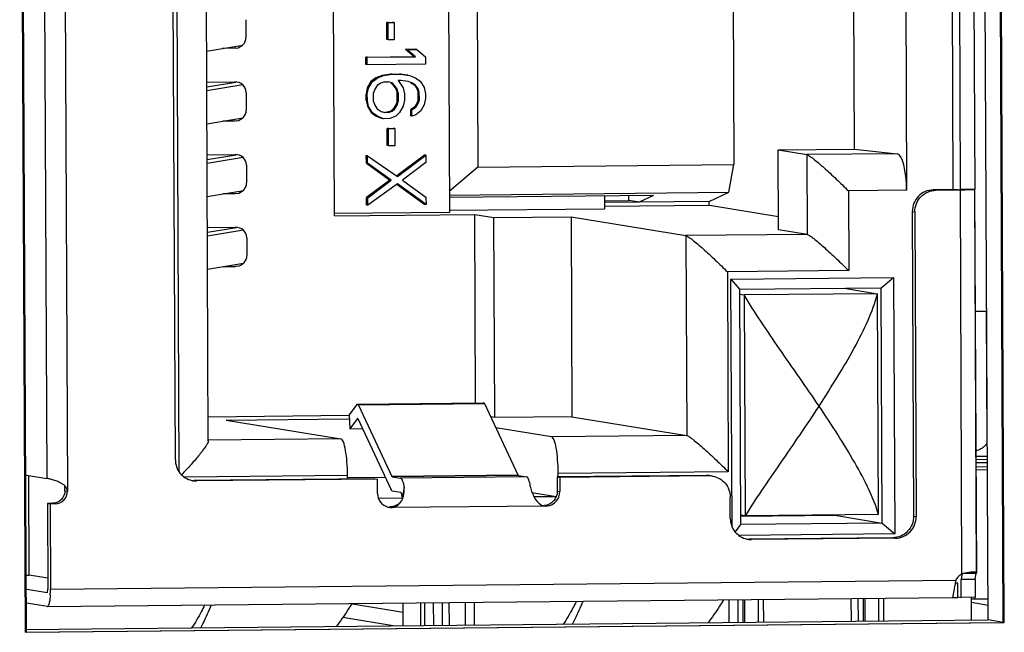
# Model space of a CAD drawing. Header units: millimetres. Extents: x 0 to 1750, y -1720 to 477.
# Tile 31 of 256: x 364.73 to 378.54, y -1002.13 to -993.54. Entities that reach past the tile are written whole.
import ezdxf

# ---------------------------------------------------------------- set-up
doc = ezdxf.new("R2010")
doc.units = ezdxf.units.MM
doc.header["$LTSCALE"] = 92.51
for name, color, linetype in [('100100830_DXF_CONTINUOUS_LINE', 7, 'CONTINUOUS'), ('100200142_DXF_CONTINUOUS_LINE', 7, 'CONTINUOUS'), ('100200588_DXF_CONTINUOUS_LINE', 7, 'CONTINUOUS'), ('100900826_DXF_CONTINUOUS_LINE', 7, 'CONTINUOUS'), ('101300123_DXF_CONTINUOUS_LINE', 7, 'CONTINUOUS'), ('101302590_DXF_CONTINUOUS_LINE', 7, 'CONTINUOUS'), ('DE-11-072043DXF_CONTINUOUS_LINE', 7, 'CONTINUOUS')]:
    doc.layers.add(name, color=color, linetype=linetype)

msp = doc.modelspace()

# ---------------------------------------------------------------- linework, layer by layer
at = {"layer": '100100830_DXF_CONTINUOUS_LINE'}
for p, q in [((378.312, -1001.663), (378.081, -1001.665)), ((378.081, -1001.708), (378.313, -1001.746))]:
    msp.add_line(p, q, dxfattribs=at)
at = {"layer": '100200142_DXF_CONTINUOUS_LINE'}
for p, q in [((374.808, -1001.99), (374.806, -1001.672)), ((374.879, -1001.989), (374.878, -1001.671)), ((374.898, -1001.671), (374.899, -1001.989)), ((375.094, -1001.987), (375.093, -1001.669)), ((375.166, -1001.986), (375.164, -1001.668)), ((376.396, -1001.974), (376.394, -1001.656)), ((376.495, -1001.973), (376.493, -1001.655)), ((376.566, -1001.972), (376.565, -1001.654)), ((376.584, -1001.654), (376.586, -1001.972)), ((376.781, -1001.97), (376.78, -1001.652)), ((376.853, -1001.97), (376.851, -1001.651)), ((378.082, -1001.957), (378.081, -1001.636))]:
    msp.add_line(p, q, dxfattribs=at)
at = {"layer": '100200588_DXF_CONTINUOUS_LINE'}
for p, q in [((370.531, -1001.714), (370.532, -1002.032)), ((370.656, -1001.713), (370.657, -1002.031)), ((370.756, -1002.03), (370.754, -1001.712)), ((370.978, -1001.71), (370.979, -1002.028)), ((371.103, -1001.709), (371.105, -1002.027)), ((374.677, -1001.673), (374.678, -1001.991))]:
    msp.add_line(p, q, dxfattribs=at)
at = {"layer": '100900826_DXF_CONTINUOUS_LINE'}
for p, q in [((378.146, -999.66), (378.304, -999.658)), ((378.147, -999.703), (378.304, -999.702)), ((378.304, -999.752), (378.147, -999.753)), ((378.147, -999.806), (378.304, -999.804)), ((378.147, -999.849), (378.304, -999.847)), ((370.107, -1002.036), (370.106, -1001.718)), ((370.358, -1002.034), (370.357, -1001.716)), ((370.406, -1001.715), (370.407, -1002.034)), ((378.132, -1001.665), (378.132, -1001.636))]:
    msp.add_line(p, q, dxfattribs=at)
at = {"layer": '101300123_DXF_CONTINUOUS_LINE'}
for p, q in [((369.397, -1001.729), (370.107, -1001.845)), ((369.263, -1001.918), (369.998, -1002.038))]:
    msp.add_line(p, q, dxfattribs=at)
at = {"layer": '101302590_DXF_CONTINUOUS_LINE'}
for p, q in [((378.542, -1001.992), (378.466, -984.8)), ((364.742, -984.937), (364.817, -1002.128)), ((365.341, -986.905), (365.399, -1000.148)), ((365.051, -987.075), (365.107, -999.969)), ((366.966, -999.879), (366.91, -987.143)), ((366.912, -999.709), (366.858, -987.315)), ((367.374, -999.445), (367.322, -987.524)), ((369.144, -996.287), (369.117, -989.99)), ((370.728, -989.974), (370.756, -996.24)), ((374.725, -990.522), (374.747, -995.569)), ((371.134, -990.557), (371.156, -995.605)), ((377.149, -990.871), (377.171, -995.929)), ((377.798, -990.879), (377.82, -995.921)), ((377.929, -995.918), (377.907, -990.878)), ((378.104, -990.869), (378.126, -995.916)), ((376.44, -995.351), (376.423, -991.363)), ((367.902, -993.536), (367.903, -993.786)), ((369.879, -993.573), (369.965, -993.572)), ((369.896, -993.576), (369.879, -993.573)), ((369.88, -993.815), (369.879, -993.573)), ((369.896, -993.576), (369.983, -993.575)), ((369.897, -993.818), (369.896, -993.576)), ((369.983, -993.575), (369.965, -993.572)), ((369.983, -993.575), (369.984, -993.817)), ((369.897, -993.818), (369.88, -993.815)), ((369.984, -993.817), (369.897, -993.818)), ((367.35, -993.976), (367.857, -993.892)), ((367.743, -993.937), (367.572, -993.939)), ((367.763, -993.935), (367.743, -993.937)), ((370.141, -993.951), (370.28, -993.95)), ((370.159, -993.954), (370.141, -993.951)), ((370.141, -993.951), (370.263, -994.053)), ((370.159, -993.954), (370.298, -993.953)), ((370.281, -994.056), (370.159, -993.954)), ((370.298, -993.953), (370.28, -993.95)), ((370.298, -993.953), (370.42, -994.055)), ((369.585, -994.06), (370.263, -994.053)), ((369.603, -994.063), (369.585, -994.06)), ((369.586, -994.164), (369.585, -994.06)), ((369.603, -994.063), (370.281, -994.056)), ((369.604, -994.167), (369.603, -994.063)), ((370.281, -994.056), (370.263, -994.053)), ((370.42, -994.055), (370.42, -994.159)), ((369.604, -994.167), (369.586, -994.164)), ((370.42, -994.159), (369.604, -994.167)), ((367.352, -994.411), (367.745, -994.407)), ((367.352, -994.478), (367.76, -994.41)), ((369.656, -994.405), (369.605, -994.492)), ((369.622, -994.495), (369.674, -994.408)), ((369.726, -994.353), (369.656, -994.405)), ((369.674, -994.408), (369.656, -994.405)), ((369.674, -994.408), (369.743, -994.356)), ((369.812, -994.317), (369.726, -994.353)), ((369.743, -994.356), (369.726, -994.353)), ((369.743, -994.356), (369.83, -994.32)), ((369.848, -994.406), (369.796, -994.424)), ((369.934, -994.299), (369.812, -994.317)), ((369.83, -994.32), (369.812, -994.317)), ((369.83, -994.32), (369.952, -994.302)), ((369.848, -994.406), (369.9, -994.406)), ((369.952, -994.423), (369.9, -994.406)), ((369.934, -994.299), (370.055, -994.298)), ((369.952, -994.302), (369.934, -994.299)), ((369.952, -994.302), (370.073, -994.3)), ((370.074, -994.387), (370.039, -994.387)), ((370.039, -994.387), (370.109, -994.49)), ((370.177, -994.314), (370.055, -994.298)), ((370.073, -994.3), (370.055, -994.298)), ((370.073, -994.3), (370.195, -994.317)), ((370.178, -994.403), (370.074, -994.387)), ((370.23, -994.42), (370.178, -994.403)), ((370.195, -994.317), (370.282, -994.35)), ((370.282, -994.35), (370.352, -994.401)), ((370.352, -994.401), (370.404, -994.487)), ((367.86, -994.451), (367.353, -994.535)), ((369.605, -994.492), (369.588, -994.579)), ((369.622, -994.495), (369.605, -994.492)), ((369.605, -994.582), (369.622, -994.495)), ((369.709, -994.511), (369.692, -994.563)), ((369.744, -994.459), (369.709, -994.511)), ((369.796, -994.424), (369.744, -994.459)), ((369.934, -994.42), (369.969, -994.454)), ((369.987, -994.457), (369.952, -994.423)), ((369.969, -994.454), (369.987, -994.457)), ((369.969, -994.454), (370.004, -994.505)), ((370.022, -994.508), (369.987, -994.457)), ((370.004, -994.505), (370.022, -994.508)), ((370.004, -994.505), (370.022, -994.557)), ((370.04, -994.56), (370.022, -994.508)), ((370.109, -994.49), (370.127, -994.576)), ((370.212, -994.417), (370.265, -994.451)), ((370.283, -994.454), (370.23, -994.42)), ((370.283, -994.454), (370.265, -994.451)), ((370.265, -994.451), (370.3, -994.503)), ((370.317, -994.505), (370.283, -994.454)), ((370.317, -994.505), (370.3, -994.503)), ((370.3, -994.503), (370.317, -994.554)), ((370.335, -994.557), (370.317, -994.505)), ((370.404, -994.487), (370.422, -994.574)), ((367.907, -994.555), (367.908, -994.805)), ((369.605, -994.582), (369.588, -994.579)), ((369.588, -994.665), (369.588, -994.579)), ((369.606, -994.668), (369.588, -994.665)), ((369.588, -994.665), (369.606, -994.751)), ((369.606, -994.668), (369.605, -994.582)), ((369.624, -994.754), (369.606, -994.668)), ((369.693, -994.684), (369.692, -994.563)), ((369.693, -994.684), (369.71, -994.736)), ((370.022, -994.678), (370.005, -994.73)), ((370.022, -994.557), (370.04, -994.56)), ((370.022, -994.678), (370.022, -994.557)), ((370.022, -994.678), (370.04, -994.681)), ((370.023, -994.733), (370.04, -994.681)), ((370.04, -994.56), (370.04, -994.681)), ((370.127, -994.663), (370.11, -994.749)), ((370.127, -994.576), (370.127, -994.663)), ((370.318, -994.658), (370.301, -994.71)), ((370.335, -994.557), (370.317, -994.554)), ((370.318, -994.658), (370.317, -994.554)), ((370.336, -994.661), (370.318, -994.658)), ((370.318, -994.713), (370.336, -994.661)), ((370.336, -994.661), (370.335, -994.557)), ((370.422, -994.643), (370.405, -994.729)), ((370.422, -994.574), (370.422, -994.643)), ((369.624, -994.754), (369.606, -994.751)), ((369.606, -994.751), (369.658, -994.837)), ((369.676, -994.84), (369.624, -994.754)), ((369.71, -994.736), (369.745, -994.788)), ((369.745, -994.788), (369.798, -994.822)), ((369.798, -994.822), (369.85, -994.838)), ((369.936, -994.817), (369.884, -994.835)), ((369.902, -994.838), (369.954, -994.82)), ((369.971, -994.782), (369.936, -994.817)), ((369.954, -994.82), (369.936, -994.817)), ((369.954, -994.82), (369.989, -994.785)), ((370.005, -994.73), (369.971, -994.782)), ((369.971, -994.782), (369.989, -994.785)), ((369.989, -994.785), (370.023, -994.733)), ((370.005, -994.73), (370.023, -994.733)), ((370.11, -994.749), (370.058, -994.836)), ((370.266, -994.762), (370.214, -994.797)), ((370.232, -994.8), (370.214, -994.797)), ((370.214, -994.884), (370.214, -994.797)), ((370.232, -994.8), (370.284, -994.765)), ((370.232, -994.887), (370.232, -994.8)), ((370.301, -994.71), (370.266, -994.762)), ((370.284, -994.765), (370.266, -994.762)), ((370.284, -994.765), (370.318, -994.713)), ((370.354, -994.816), (370.284, -994.869)), ((370.318, -994.713), (370.301, -994.71)), ((370.405, -994.729), (370.354, -994.816)), ((367.355, -994.995), (367.861, -994.911)), ((367.747, -994.957), (367.576, -994.958)), ((367.768, -994.955), (367.747, -994.957)), ((369.676, -994.84), (369.658, -994.837)), ((369.658, -994.837), (369.728, -994.888)), ((369.746, -994.891), (369.676, -994.84)), ((369.746, -994.891), (369.728, -994.888)), ((369.728, -994.888), (369.815, -994.922)), ((369.833, -994.925), (369.746, -994.891)), ((369.92, -994.924), (369.833, -994.925)), ((369.902, -994.838), (369.85, -994.838)), ((370.006, -994.889), (369.92, -994.924)), ((370.058, -994.836), (370.006, -994.889)), ((370.232, -994.887), (370.214, -994.884)), ((370.284, -994.869), (370.232, -994.887)), ((369.885, -995.06), (369.972, -995.059)), ((369.903, -995.063), (369.885, -995.06)), ((369.886, -995.302), (369.885, -995.06)), ((369.903, -995.063), (369.99, -995.062)), ((369.904, -995.305), (369.903, -995.063)), ((369.99, -995.062), (369.972, -995.059)), ((369.99, -995.062), (369.991, -995.304)), ((369.904, -995.305), (369.886, -995.302)), ((369.991, -995.304), (369.904, -995.305)), ((375.368, -995.362), (376.44, -995.351)), ((375.368, -995.362), (375.771, -995.427)), ((375.373, -996.481), (375.368, -995.362)), ((376.44, -995.351), (377.037, -995.415)), ((367.357, -995.43), (367.749, -995.427)), ((367.357, -995.497), (367.765, -995.43)), ((367.865, -995.471), (367.357, -995.555)), ((369.609, -995.446), (369.591, -995.443)), ((369.592, -995.547), (369.591, -995.443)), ((369.609, -995.446), (370.028, -995.735)), ((369.61, -995.55), (369.609, -995.446)), ((370.408, -995.435), (370.02, -995.725)), ((370.028, -995.735), (370.426, -995.438)), ((370.426, -995.438), (370.408, -995.435)), ((370.426, -995.438), (370.426, -995.541)), ((377.037, -995.415), (375.771, -995.427)), ((375.771, -995.427), (375.776, -996.547)), ((367.911, -995.575), (367.912, -995.825)), ((369.61, -995.55), (369.592, -995.547)), ((369.592, -995.547), (369.923, -995.785)), ((369.941, -995.788), (369.61, -995.55)), ((370.426, -995.541), (370.097, -995.787)), ((371.156, -995.605), (370.755, -995.945)), ((371.156, -995.605), (374.747, -995.569)), ((374.678, -995.957), (374.747, -995.569)), ((369.923, -995.785), (369.594, -996.031)), ((369.612, -996.033), (369.941, -995.788)), ((369.941, -995.788), (369.923, -995.785)), ((370.097, -995.787), (370.428, -996.025)), ((367.359, -996.015), (367.866, -995.931)), ((370.028, -995.839), (369.612, -996.137)), ((370.023, -995.846), (370.411, -996.126)), ((370.429, -996.129), (370.028, -995.839)), ((377.171, -995.929), (376.354, -995.937)), ((377.889, -995.92), (377.545, -995.924)), ((377.545, -995.924), (377.58, -995.929)), ((377.925, -995.926), (377.58, -995.929)), ((377.948, -1001.309), (377.925, -995.926)), ((377.93, -995.926), (377.925, -995.926)), ((378.126, -995.916), (377.929, -995.918)), ((377.93, -995.918), (377.929, -995.918)), ((378.15, -1001.283), (378.126, -995.916)), ((378.154, -1001.291), (378.13, -995.918)), ((367.751, -995.976), (367.581, -995.978)), ((367.772, -995.974), (367.751, -995.976)), ((369.612, -996.033), (369.594, -996.031)), ((369.594, -996.134), (369.594, -996.031)), ((369.612, -996.137), (369.612, -996.033)), ((370.428, -996.025), (370.429, -996.129)), ((370.755, -995.996), (374.678, -995.957)), ((373.622, -996.001), (370.755, -996.029)), ((372.934, -996.007), (372.934, -996.187)), ((372.934, -996.077), (373.274, -996.073)), ((373.274, -996.073), (373.274, -996.004)), ((373.417, -996.097), (373.274, -996.073)), ((373.622, -996.001), (373.417, -996.097)), ((374.401, -996.087), (374.678, -995.957)), ((376.354, -995.937), (376.359, -997.056)), ((369.594, -996.134), (369.612, -996.137)), ((370.429, -996.129), (370.411, -996.126)), ((370.756, -996.209), (372.934, -996.187)), ((374.401, -996.087), (372.934, -996.102)), ((372.934, -996.152), (374.405, -996.138)), ((374.401, -996.138), (374.401, -996.087)), ((374.405, -996.138), (375.372, -996.295)), ((370.756, -996.24), (369.144, -996.256)), ((369.144, -996.287), (371.112, -996.268)), ((371.112, -996.268), (371.38, -996.312)), ((371.123, -998.911), (371.112, -996.268)), ((371.38, -996.312), (372.463, -996.301)), ((371.393, -999.115), (371.38, -996.312)), ((372.463, -996.301), (374.073, -996.564)), ((372.463, -996.301), (372.475, -999.105)), ((377.251, -996.226), (377.287, -996.232)), ((377.251, -996.226), (377.27, -1000.499)), ((377.287, -996.232), (377.305, -1000.505)), ((367.361, -996.45), (367.754, -996.446)), ((367.361, -996.517), (367.769, -996.449)), ((375.776, -996.547), (375.373, -996.481)), ((367.869, -996.49), (367.362, -996.574)), ((367.916, -996.594), (367.917, -996.844)), ((375.776, -996.547), (374.073, -996.564)), ((374.073, -996.564), (374.086, -999.367)), ((367.364, -997.034), (367.87, -996.95)), ((367.585, -996.998), (367.756, -996.996)), ((367.776, -996.994), (367.756, -996.996)), ((376.359, -997.056), (374.657, -997.073)), ((374.657, -997.073), (374.669, -999.877)), ((374.707, -997.173), (376.989, -997.15)), ((374.707, -997.173), (374.828, -997.317)), ((374.722, -1000.647), (374.707, -997.173)), ((376.815, -997.297), (376.989, -997.15)), ((376.989, -997.15), (377.005, -1000.748)), ((374.828, -997.317), (376.815, -997.297)), ((376.295, -997.302), (376.762, -997.379)), ((376.83, -1000.596), (376.815, -997.297)), ((374.828, -997.317), (374.843, -1000.615)), ((374.828, -997.387), (374.893, -997.397)), ((376.762, -997.379), (374.893, -997.397)), ((374.893, -997.397), (374.906, -1000.496)), ((376.776, -1000.477), (376.762, -997.379)), ((378.289, -997.625), (378.297, -999.459)), ((369.458, -998.933), (369.349, -999.079)), ((369.467, -998.928), (371.238, -998.91)), ((371.229, -998.916), (369.467, -998.933)), ((369.467, -998.928), (369.468, -998.928)), ((371.252, -998.925), (369.481, -998.942)), ((369.481, -998.942), (369.951, -999.944)), ((371.239, -998.91), (371.238, -998.91)), ((371.722, -999.926), (371.252, -998.925)), ((369.35, -999.089), (367.373, -999.109)), ((369.349, -999.079), (369.36, -999.274)), ((371.393, -999.115), (371.337, -999.106)), ((372.475, -999.105), (371.393, -999.115)), ((372.475, -999.105), (374.086, -999.367)), ((367.625, -999.153), (369.352, -999.136)), ((367.625, -999.153), (369.235, -999.416)), ((369.468, -999.128), (369.36, -999.274)), ((369.47, -999.129), (369.94, -1000.13)), ((369.36, -999.274), (369.537, -999.272)), ((372.187, -999.386), (371.409, -999.259)), ((374.086, -999.367), (372.187, -999.386)), ((369.235, -999.416), (367.374, -999.434)), ((364.794, -999.918), (365.107, -999.969)), ((364.861, -1001.326), (364.855, -999.928)), ((369.327, -999.93), (367.039, -999.953)), ((369.327, -999.978), (369.327, -999.93)), ((371.722, -999.926), (369.951, -999.944)), ((371.724, -999.928), (369.954, -999.946)), ((371.724, -999.928), (371.84, -999.947)), ((374.365, -999.928), (372.269, -999.949)), ((374.669, -999.877), (372.279, -999.901)), ((372.279, -999.901), (372.279, -999.949)), ((374.4, -999.934), (372.305, -999.955)), ((365.107, -999.969), (365.109, -999.969)), ((369.711, -999.975), (367.173, -1000)), ((369.747, -999.98), (367.208, -1000.006)), ((369.858, -999.955), (369.327, -999.96)), ((369.748, -1000.18), (369.747, -999.98)), ((369.954, -999.946), (370.069, -999.965)), ((371.84, -999.947), (370.069, -999.965)), ((372.269, -999.949), (372.305, -999.955)), ((372.269, -999.949), (372.27, -1000.149)), ((372.305, -999.955), (372.306, -1000.155)), ((365.363, -1000.143), (365.399, -1000.148)), ((369.954, -1000.146), (370.07, -1000.165)), ((370.072, -1000.165), (370.07, -1000.165)), ((370.121, -1000.098), (370.096, -1000.231)), ((371.915, -1000.166), (372.256, -1000.222)), ((372.27, -1000.149), (372.306, -1000.155)), ((365.192, -1000.319), (365.118, -1000.32)), ((365.118, -1000.32), (365.154, -1000.326)), ((365.118, -1000.32), (365.123, -1001.519)), ((365.227, -1000.325), (365.154, -1000.326)), ((365.154, -1000.326), (365.159, -1001.525)), ((370.095, -1000.247), (369.761, -1000.251)), ((372.255, -1000.226), (371.943, -1000.229)), ((372.087, -1000.355), (372.09, -1000.355)), ((374.698, -1000.531), (374.697, -1000.231)), ((369.909, -1000.375), (369.912, -1000.376)), ((372.11, -1000.357), (369.945, -1000.378)), ((374.906, -1000.496), (374.842, -1000.485)), ((376.194, -1000.492), (374.842, -1000.505)), ((376.776, -1000.477), (374.906, -1000.496)), ((376.121, -1000.484), (376.194, -1000.492)), ((376.194, -1000.483), (376.194, -1000.492)), ((376.194, -1000.492), (376.83, -1000.596)), ((374.843, -1000.615), (374.764, -1000.717)), ((376.83, -1000.596), (374.843, -1000.615)), ((376.83, -1000.596), (377.005, -1000.748)), ((377.27, -1000.499), (377.305, -1000.505)), ((377.005, -1000.748), (374.818, -1000.77)), ((376.976, -1000.802), (374.959, -1000.822)), ((377.011, -1000.808), (374.995, -1000.828)), ((377.986, -1001.301), (378.15, -1001.299)), ((378.126, -1001.283), (378.118, -1001.283)), ((364.8, -1001.326), (364.861, -1001.326)), ((365.122, -1001.368), (364.861, -1001.326)), ((365.159, -1001.525), (377.861, -1001.399)), ((377.888, -1001.438), (377.852, -1001.44)), ((377.882, -1001.437), (377.855, -1001.433)), ((377.889, -1001.638), (377.888, -1001.438)), ((378.134, -1001.386), (377.937, -1001.388)), ((377.938, -1001.638), (377.937, -1001.388)), ((378.134, -1001.386), (378.135, -1001.636)), ((364.801, -1001.517), (365.114, -1001.568)), ((377.837, -1001.523), (377.819, -1001.619)), ((377.845, -1001.476), (377.837, -1001.523)), ((365.115, -1001.768), (364.802, -1001.717)), ((365.115, -1001.768), (377.817, -1001.642)), ((365.117, -1001.768), (377.817, -1001.642)), ((377.816, -1001.638), (377.816, -1001.641)), ((377.817, -1001.642), (377.817, -1001.642)), ((377.89, -1001.63), (377.938, -1001.638)), ((378.135, -1001.636), (377.938, -1001.638)), ((365.117, -1001.768), (365.115, -1001.768)), ((364.817, -1002.128), (378.542, -1001.992))]:
    msp.add_line(p, q, dxfattribs=at)
for points in [[(369.469, -999.128), (369.469, -999.128), (369.469, -999.128), (369.469, -999.128), (369.469, -999.128), (369.469, -999.128), (369.469, -999.128), (369.469, -999.128), (369.468, -999.128), (369.468, -999.128)], [(370.072, -1000.299), (370.067, -1000.305), (370.062, -1000.31), (370.058, -1000.316), (370.053, -1000.321), (370.048, -1000.325), (370.043, -1000.329), (370.038, -1000.333), (370.033, -1000.337), (370.028, -1000.34), (370.023, -1000.343), (370.019, -1000.345), (370.015, -1000.347)]]:
    msp.add_lwpolyline(points, dxfattribs=at)
for centre, radius, start, end in [((369.42, -998.971), 0.0675, 25.1106, 27.7469), ((371.249, -998.931), 0.0252, 139.4782, 143.3799), ((374.367, -1000.219), 0.291, 80.7197, 90.5398), ((374.403, -1000.225), 0.291, 80.7197, 90.5398), ((365.232, -1000.211), 0.189, 46.6128, 49.1957), ((367.206, -999.713), 0.292, 257.3348, 260.7308), ((367.206, -999.715), 0.291, 260.7197, 270.5398), ((364.964, -1000.144), 0.399, 0.2448, 4.3891), ((369.672, -1000.303), 0.43, 9.5841, 11.2355), ((372.11, -1000.223), 0.134, 252.9051, 261.8009), ((372.109, -1000.229), 0.128, 261.8273, 270.5268), ((372.108, -1000.164), 0.193, 270.5836, 276.8358), ((369.944, -1000.184), 0.195, 255.3769, 260.732), ((369.943, -1000.184), 0.194, 260.7197, 270.5398), ((374.992, -1000.536), 0.292, 257.3348, 260.7308), ((374.992, -1000.537), 0.291, 260.7197, 270.5398), ((378.167, -1002.22), 0.937, 102.9924, 103.5243), ((378.124, -1001.469), 0.186, 88.5134, 89.3859), ((381.075, -1002.075), 3.284, 168.7278, 169.499), ((379.782, -1001.818), 1.967, 167.7143, 168.7129), ((378.043, -1001.488), 0.203, 135.9364, 154.1237), ((378.663, -1001.45), 0.728, 174.0955, 175.0828), ((378.316, -1001.404), 0.378, 169.0391, 170.5589), ((378.239, -1001.389), 0.3, 167.2831, 169.0482), ((363.907, -1001.535), 1.252, 356.901, 358.4943), ((363.809, -1001.532), 1.35, 358.4779, 359.142), ((363.783, -1001.531), 1.376, 359.1409, 0.2515)]:
    msp.add_arc(centre, radius, start, end, dxfattribs=at)
for centre, major_axis, ratio, start_param, end_param in [((367.742, -993.787), (0.161, 0.007), 0.92788, -1.47973, -0.037019), ((367.745, -994.557), (0.161, 0.007), 0.92788, 6.246167, 7.816963), ((367.746, -994.807), (0.161, 0.007), 0.92788, -1.47973, -0.037019), ((367.75, -995.576), (0.161, 0.007), 0.92788, 6.246167, 7.816963), ((377.039, -995.915), (-0.006, 0.5), 0.264807, -1.602546, -0.03175), ((367.751, -995.826), (0.161, 0.007), 0.92788, -1.47973, -0.037019), ((367.754, -996.596), (0.161, 0.007), 0.92788, 6.246167, 7.816963), ((367.755, -996.846), (0.161, 0.007), 0.92788, -1.47973, -0.037019)]:
    msp.add_ellipse(centre, major_axis=major_axis, ratio=ratio, start_param=start_param, end_param=end_param, dxfattribs=at)
for points, knots in [([(375.771, -995.427), (375.776, -995.428), (375.788, -995.434), (375.808, -995.446), (375.834, -995.464), (375.877, -995.497), (375.938, -995.547), (376.016, -995.615), (376.099, -995.691), (376.213, -995.798), (376.298, -995.881), (376.354, -995.937)], [0, 0, 0, 0, 0.019409, 0.050096, 0.091055, 0.140702, 0.259596, 0.395875, 0.542146, 0.693632, 1, 1, 1, 1]), ([(377.545, -995.924), (377.506, -995.924), (377.428, -995.94), (377.331, -996.008), (377.266, -996.108), (377.251, -996.187), (377.251, -996.226)], [0, 0, 0, 0, 0.24803, 0.497433, 0.748336, 1, 1, 1, 1]), ([(377.287, -996.232), (377.286, -996.193), (377.301, -996.114), (377.366, -996.014), (377.464, -995.946), (377.542, -995.93), (377.58, -995.929)], [0, 0, 0, 0, 0.251664, 0.502568, 0.75197, 1, 1, 1, 1]), ([(377.889, -995.92), (377.894, -995.92), (377.904, -995.92), (377.916, -995.92), (377.923, -995.919), (377.927, -995.919), (377.929, -995.919), (377.93, -995.919), (377.93, -995.918)], [0, 0, 0, 0, 0.39361, 0.716043, 0.836801, 0.925874, 0.980414, 1, 1, 1, 1]), ([(378.078, -995.922), (378.068, -995.923), (378.019, -995.925), (377.969, -995.925), (377.93, -995.926)], [0, 0, 0, 0, 0.204102, 1, 1, 1, 1]), ([(378.13, -995.918), (378.13, -995.919), (378.123, -995.919), (378.115, -995.921), (378.098, -995.921), (378.085, -995.922), (378.078, -995.922)], [0, 0, 0, 0, 0.068315, 0.260742, 0.573945, 1, 1, 1, 1]), ([(378.126, -995.916), (378.127, -995.916), (378.128, -995.917), (378.13, -995.917), (378.13, -995.918)], [0, 0, 0, 0, 0.418443, 1, 1, 1, 1]), ([(374.073, -996.564), (374.078, -996.565), (374.09, -996.57), (374.111, -996.582), (374.136, -996.6), (374.18, -996.633), (374.241, -996.683), (374.319, -996.752), (374.402, -996.827), (374.516, -996.934), (374.601, -997.017), (374.657, -997.073)], [0, 0, 0, 0, 0.019409, 0.050096, 0.091055, 0.140702, 0.259596, 0.395875, 0.542146, 0.693632, 1, 1, 1, 1]), ([(375.776, -996.547), (375.78, -996.548), (375.792, -996.553), (375.813, -996.565), (375.838, -996.583), (375.882, -996.616), (375.943, -996.666), (376.021, -996.735), (376.104, -996.81), (376.218, -996.917), (376.303, -997), (376.359, -997.056)], [0, 0, 0, 0, 0.019409, 0.050096, 0.091055, 0.140702, 0.259596, 0.395875, 0.542146, 0.693632, 1, 1, 1, 1]), ([(375.942, -998.955), (375.76, -998.686), (375.483, -998.292), (375.129, -997.776), (374.966, -997.522), (374.893, -997.397)], [0, 0, 0, 0, 0.518165, 0.76866, 1, 1, 1, 1]), ([(375.942, -998.955), (376.03, -998.82), (376.201, -998.553), (376.435, -998.154), (376.631, -997.767), (376.73, -997.506), (376.762, -997.379)], [0, 0, 0, 0, 0.270817, 0.532838, 0.779043, 1, 1, 1, 1]), ([(378.138, -997.623), (378.16, -997.623), (378.191, -997.623), (378.228, -997.623), (378.25, -997.623), (378.267, -997.624), (378.277, -997.624), (378.284, -997.624), (378.286, -997.625), (378.289, -997.624), (378.289, -997.625)], [0, 0, 0, 0, 0.436785, 0.608651, 0.749382, 0.858894, 0.937137, 0.964537, 0.98413, 1, 1, 1, 1]), ([(369.458, -998.933), (369.459, -998.933), (369.461, -998.93), (369.465, -998.928), (369.467, -998.928)], [0, 0, 0, 0, 0.309776, 1, 1, 1, 1]), ([(369.468, -998.928), (369.469, -998.928), (369.474, -998.93), (369.477, -998.935), (369.48, -998.939)], [0, 0, 0, 0, 0.18576, 1, 1, 1, 1]), ([(371.238, -998.91), (371.236, -998.91), (371.233, -998.912), (371.231, -998.914), (371.23, -998.914)], [0, 0, 0, 0, 0.700103, 1, 1, 1, 1]), ([(371.252, -998.925), (371.251, -998.923), (371.248, -998.917), (371.243, -998.911), (371.239, -998.91)], [0, 0, 0, 0, 0.339792, 1, 1, 1, 1]), ([(375.942, -998.955), (375.764, -999.225), (375.492, -999.618), (375.141, -1000.128), (374.979, -1000.375), (374.906, -1000.496)], [0, 0, 0, 0, 0.522875, 0.77243, 1, 1, 1, 1]), ([(376.776, -1000.477), (376.742, -1000.356), (376.64, -1000.107), (376.441, -999.736), (376.203, -999.348), (376.031, -999.087), (375.942, -998.955)], [0, 0, 0, 0, 0.216436, 0.461512, 0.725175, 1, 1, 1, 1]), ([(369.47, -999.129), (369.47, -999.128), (369.469, -999.128), (369.469, -999.128), (369.469, -999.128)], [0, 0, 0, 0, 0.608688, 1, 1, 1, 1]), ([(372.187, -999.386), (372.194, -999.387), (372.209, -999.402), (372.233, -999.454), (372.256, -999.559), (372.274, -999.717), (372.278, -999.836), (372.279, -999.901)], [0, 0, 0, 0, 0.040306, 0.106891, 0.326192, 0.638673, 1, 1, 1, 1]), ([(374.086, -999.367), (374.091, -999.368), (374.103, -999.374), (374.123, -999.386), (374.149, -999.404), (374.192, -999.437), (374.253, -999.487), (374.331, -999.555), (374.414, -999.631), (374.528, -999.738), (374.613, -999.821), (374.669, -999.877)], [0, 0, 0, 0, 0.019409, 0.050096, 0.091055, 0.140702, 0.259596, 0.395875, 0.542146, 0.693632, 1, 1, 1, 1]), ([(367.374, -999.445), (367.374, -999.455), (367.362, -999.482), (367.336, -999.524), (367.297, -999.578), (367.249, -999.64), (367.193, -999.706), (367.11, -999.801), (367.045, -999.871), (366.999, -999.919)], [0, 0, 0, 0, 0.0517, 0.137144, 0.248645, 0.378948, 0.522639, 0.675836, 1, 1, 1, 1]), ([(369.327, -999.93), (369.327, -999.866), (369.322, -999.746), (369.305, -999.589), (369.281, -999.483), (369.258, -999.431), (369.242, -999.417), (369.235, -999.416)], [0, 0, 0, 0, 0.361327, 0.673808, 0.893109, 0.959694, 1, 1, 1, 1]), ([(378.297, -999.459), (378.298, -999.484), (378.265, -999.523), (378.209, -999.559), (378.169, -999.578), (378.146, -999.587)], [0, 0, 0, 0, 0.363792, 0.642195, 1, 1, 1, 1]), ([(366.912, -999.709), (366.912, -999.774), (366.958, -999.909), (367.078, -999.984), (367.142, -999.998)], [0, 0, 0, 0, 0.502552, 1, 1, 1, 1]), ([(371.724, -999.928), (371.724, -999.928), (371.723, -999.928), (371.723, -999.927), (371.722, -999.926)], [0, 0, 0, 0, 0.390592, 1, 1, 1, 1]), ([(374.45, -999.938), (374.484, -999.944), (374.55, -999.967), (374.631, -1000.035), (374.684, -1000.126), (374.697, -1000.196), (374.697, -1000.231)], [0, 0, 0, 0, 0.248406, 0.497565, 0.748137, 1, 1, 1, 1]), ([(365.323, -1000.045), (365.301, -1000.031), (365.256, -1000.011), (365.194, -999.989), (365.145, -999.977), (365.119, -999.97), (365.109, -999.969)], [0, 0, 0, 0, 0.340731, 0.641942, 0.870392, 1, 1, 1, 1]), ([(365.399, -1000.148), (365.399, -1000.134), (365.39, -1000.106), (365.372, -1000.084), (365.362, -1000.074)], [0, 0, 0, 0, 0.498909, 1, 1, 1, 1]), ([(369.951, -999.944), (369.952, -999.944), (369.952, -999.945), (369.953, -999.946), (369.954, -999.946)], [0, 0, 0, 0, 0.609408, 1, 1, 1, 1]), ([(370.073, -999.966), (370.078, -999.969), (370.089, -999.982), (370.108, -1000.026), (370.116, -1000.067), (370.121, -1000.098)], [0, 0, 0, 0, 0.132794, 0.343073, 1, 1, 1, 1]), ([(371.892, -1000.08), (371.887, -1000.05), (371.879, -1000.008), (371.86, -999.965), (371.849, -999.951), (371.844, -999.948)], [0, 0, 0, 0, 0.656927, 0.867206, 1, 1, 1, 1]), ([(365.363, -1000.143), (365.363, -1000.187), (365.327, -1000.28), (365.236, -1000.319), (365.192, -1000.319)], [0, 0, 0, 0, 0.502778, 1, 1, 1, 1]), ([(365.227, -1000.325), (365.271, -1000.325), (365.363, -1000.286), (365.399, -1000.193), (365.399, -1000.148)], [0, 0, 0, 0, 0.497223, 1, 1, 1, 1]), ([(369.748, -1000.18), (369.748, -1000.223), (369.777, -1000.31), (369.854, -1000.361), (369.894, -1000.372)], [0, 0, 0, 0, 0.502521, 1, 1, 1, 1]), ([(369.954, -1000.146), (369.953, -1000.146), (369.946, -1000.143), (369.943, -1000.135), (369.94, -1000.13)], [0, 0, 0, 0, 0.177964, 1, 1, 1, 1]), ([(370.094, -1000.219), (370.091, -1000.207), (370.087, -1000.189), (370.078, -1000.168), (370.072, -1000.165)], [0, 0, 0, 0, 0.653786, 1, 1, 1, 1]), ([(370.097, -1000.262), (370.103, -1000.248), (370.122, -1000.196), (370.128, -1000.138), (370.121, -1000.098)], [0, 0, 0, 0, 0.271639, 1, 1, 1, 1]), ([(371.892, -1000.08), (371.896, -1000.105), (371.91, -1000.157), (371.953, -1000.258), (372.015, -1000.334), (372.07, -1000.351)], [0, 0, 0, 0, 0.223997, 0.478712, 1, 1, 1, 1]), ([(372.27, -1000.149), (372.27, -1000.198), (372.234, -1000.298), (372.138, -1000.346), (372.09, -1000.35)], [0, 0, 0, 0, 0.502511, 1, 1, 1, 1]), ([(372.131, -1000.355), (372.178, -1000.35), (372.271, -1000.301), (372.306, -1000.203), (372.306, -1000.155)], [0, 0, 0, 0, 0.49756, 1, 1, 1, 1]), ([(374.698, -1000.531), (374.698, -1000.597), (374.744, -1000.731), (374.865, -1000.807), (374.928, -1000.821)], [0, 0, 0, 0, 0.502552, 1, 1, 1, 1]), ([(377.27, -1000.499), (377.27, -1000.538), (377.255, -1000.617), (377.19, -1000.717), (377.092, -1000.785), (377.014, -1000.802), (376.976, -1000.802)], [0, 0, 0, 0, 0.251664, 0.502568, 0.75197, 1, 1, 1, 1]), ([(377.011, -1000.808), (377.05, -1000.808), (377.128, -1000.791), (377.225, -1000.723), (377.291, -1000.623), (377.305, -1000.544), (377.305, -1000.505)], [0, 0, 0, 0, 0.24803, 0.497433, 0.748336, 1, 1, 1, 1]), ([(378.101, -1001.284), (378.091, -1001.285), (378.043, -1001.29), (377.995, -1001.298), (377.957, -1001.307)], [0, 0, 0, 0, 0.204309, 1, 1, 1, 1]), ([(378.126, -1001.283), (378.124, -1001.283), (378.116, -1001.283), (378.108, -1001.284), (378.101, -1001.284)], [0, 0, 0, 0, 0.222289, 1, 1, 1, 1]), ([(378.154, -1001.291), (378.154, -1001.289), (378.143, -1001.283), (378.135, -1001.284), (378.129, -1001.283)], [0, 0, 0, 0, 0.312458, 1, 1, 1, 1]), ([(378.134, -1001.386), (378.135, -1001.369), (378.139, -1001.34), (378.145, -1001.311), (378.15, -1001.299)], [0, 0, 0, 0, 0.580609, 1, 1, 1, 1]), ([(378.15, -1001.299), (378.15, -1001.298), (378.152, -1001.296), (378.154, -1001.293), (378.154, -1001.291)], [0, 0, 0, 0, 0.32054, 1, 1, 1, 1]), ([(377.943, -1001.342), (377.942, -1001.345), (377.941, -1001.356), (377.939, -1001.367), (377.938, -1001.375)], [0, 0, 0, 0, 0.23439, 1, 1, 1, 1]), ([(365.114, -1001.568), (365.116, -1001.568), (365.119, -1001.562), (365.122, -1001.547), (365.123, -1001.531), (365.123, -1001.519)], [0, 0, 0, 0, 0.093395, 0.306148, 1, 1, 1, 1]), ([(365.157, -1001.602), (365.156, -1001.625), (365.153, -1001.665), (365.143, -1001.717), (365.135, -1001.75), (365.122, -1001.768), (365.117, -1001.768)], [0, 0, 0, 0, 0.384909, 0.692412, 0.898111, 1, 1, 1, 1]), ([(369.386, -1001.726), (369.368, -1001.755), (369.301, -1001.866), (369.228, -1001.972), (369.169, -1002.047)], [0, 0, 0, 0, 0.26552, 1, 1, 1, 1]), ([(372.536, -1001.695), (372.521, -1001.726), (372.466, -1001.837), (372.403, -1001.944), (372.35, -1002.017)], [0, 0, 0, 0, 0.276611, 1, 1, 1, 1]), ([(372.483, -1002.014), (372.496, -1001.99), (372.551, -1001.886), (372.599, -1001.778), (372.633, -1001.694)], [0, 0, 0, 0, 0.231213, 1, 1, 1, 1]), ([(374.6, -1001.674), (374.583, -1001.704), (374.516, -1001.814), (374.442, -1001.921), (374.384, -1001.995)], [0, 0, 0, 0, 0.26552, 1, 1, 1, 1]), ([(377.819, -1001.619), (377.819, -1001.621), (377.818, -1001.627), (377.817, -1001.634), (377.816, -1001.638)], [0, 0, 0, 0, 0.327476, 1, 1, 1, 1]), ([(377.816, -1001.641), (377.816, -1001.641), (377.816, -1001.641), (377.816, -1001.642), (377.817, -1001.642)], [0, 0, 0, 0, 0.677627, 1, 1, 1, 1]), ([(377.817, -1001.642), (377.821, -1001.641), (377.845, -1001.64), (377.869, -1001.639), (377.889, -1001.638)], [0, 0, 0, 0, 0.159066, 1, 1, 1, 1]), ([(367.322, -1001.747), (367.307, -1001.778), (367.252, -1001.889), (367.189, -1001.996), (367.136, -1002.069)], [0, 0, 0, 0, 0.276611, 1, 1, 1, 1]), ([(367.269, -1002.066), (367.282, -1002.042), (367.336, -1001.937), (367.384, -1001.829), (367.419, -1001.745)], [0, 0, 0, 0, 0.231213, 1, 1, 1, 1])]:
    msp.add_open_spline(points, degree=3, knots=knots, dxfattribs=at)
for points in [[(365.355, -1000.068), (365.345, -1000.06), (365.334, -1000.052), (365.323, -1000.045)], [(365.354, -1000.062), (365.358, -1000.079), (365.36, -1000.096), (365.362, -1000.114)], [(370.069, -999.965), (370.07, -999.965), (370.071, -999.965), (370.073, -999.966)], [(371.844, -999.948), (371.842, -999.948), (371.841, -999.947), (371.84, -999.947)], [(370.015, -1000.347), (369.983, -1000.364), (369.946, -1000.372), (369.91, -1000.372)], [(369.999, -1000.366), (370.008, -1000.362), (370.017, -1000.357), (370.026, -1000.351)], [(370.026, -1000.351), (370.035, -1000.344), (370.044, -1000.336), (370.052, -1000.328)], [(370.052, -1000.328), (370.07, -1000.309), (370.085, -1000.286), (370.097, -1000.262)], [(370.096, -1000.231), (370.097, -1000.241), (370.097, -1000.251), (370.094, -1000.26)], [(369.945, -1000.378), (369.964, -1000.378), (369.982, -1000.374), (369.999, -1000.366)], [(377.948, -1001.309), (377.93, -1001.318), (377.912, -1001.331), (377.897, -1001.347)], [(377.95, -1001.308), (377.949, -1001.313), (377.948, -1001.318), (377.946, -1001.323)]]:
    msp.add_open_spline(points, degree=3, dxfattribs=at)
at = {"layer": 'DE-11-072043DXF_CONTINUOUS_LINE'}
for p, q in [((378.314, -1001.955), (378.238, -984.799)), ((378.528, -1001.99), (378.453, -984.798)), ((364.728, -984.934), (364.804, -1002.126)), ((364.803, -1002.089), (378.314, -1001.955)), ((364.804, -1002.126), (378.528, -1001.99)), ((378.528, -1001.99), (378.314, -1001.955))]:
    msp.add_line(p, q, dxfattribs=at)

doc.saveas('drawing.dxf')
